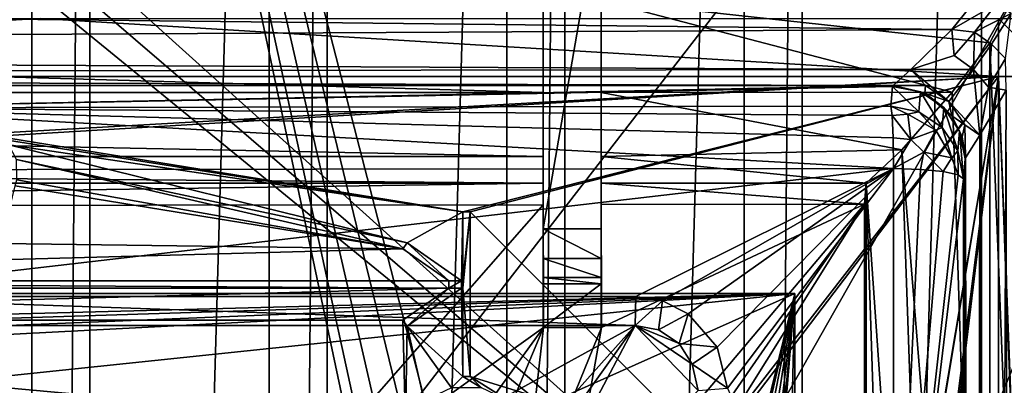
# Model space of a CAD drawing. Extents: x -3 to 104, y -79 to 161.
# Tile 161 of 203: x 61.56 to 81.92, y 90.42 to 97.97. Entities that reach past the tile are written whole.
import ezdxf

# ---------------------------------------------------------------- set-up
doc = ezdxf.new("R2010")
doc.units = 0
doc.header["$MEASUREMENT"] = 0

msp = doc.modelspace()

# ---------------------------------------------------------------- linework, layer by layer
for points in [[(61.810001, 130, -10.3), (58.099998, 0, -10.3), (58.099998, 130, -10.3)], [(61.810001, 0, -10.3), (58.099998, 0, -10.3), (61.810001, 130, -10.3)], [(61.810001, 0, -71.599998), (61.810001, 130, -71.599998), (63.009998, 130, -71.599998)], [(63.009998, 0, -71.599998), (61.810001, 0, -71.599998), (63.009998, 130, -71.599998)], [(61.810001, 130, -71.599998), (61.810001, 0, -10.3), (61.810001, 130, -10.3)], [(61.810001, 0, -71.599998), (61.810001, 0, -10.3), (61.810001, 130, -71.599998)], [(66.720001, 130, -10.3), (63.009998, 0, -10.3), (63.009998, 130, -10.3)], [(66.720001, 0, -10.3), (63.009998, 0, -10.3), (66.720001, 130, -10.3)], [(63.009998, 130, -10.3), (63.009998, 0, -71.599998), (63.009998, 130, -71.599998)], [(63.009998, 0, -10.3), (63.009998, 0, -71.599998), (63.009998, 130, -10.3)], [(66.720001, 0, -71.599998), (66.720001, 130, -71.599998), (67.919998, 130, -71.599998)], [(67.919998, 0, -71.599998), (66.720001, 0, -71.599998), (67.919998, 130, -71.599998)], [(66.720001, 130, -71.599998), (66.720001, 0, -10.3), (66.720001, 130, -10.3)], [(66.720001, 0, -71.599998), (66.720001, 0, -10.3), (66.720001, 130, -71.599998)], [(71.629997, 130, -10.3), (67.919998, 0, -10.3), (67.919998, 130, -10.3)], [(71.629997, 0, -10.3), (67.919998, 0, -10.3), (71.629997, 130, -10.3)], [(67.919998, 130, -10.3), (67.919998, 0, -71.599998), (67.919998, 130, -71.599998)], [(67.919998, 0, -10.3), (67.919998, 0, -71.599998), (67.919998, 130, -10.3)], [(71.629997, 0, -71.599998), (71.629997, 130, -71.599998), (72.830002, 130, -71.599998)], [(72.830002, 0, -71.599998), (71.629997, 0, -71.599998), (72.830002, 130, -71.599998)], [(71.629997, 130, -71.599998), (71.629997, 0, -10.3), (71.629997, 130, -10.3)], [(71.629997, 0, -71.599998), (71.629997, 0, -10.3), (71.629997, 130, -71.599998)], [(76.540001, 130, -10.3), (72.830002, 0, -10.3), (72.830002, 130, -10.3)], [(76.540001, 0, -10.3), (72.830002, 0, -10.3), (76.540001, 130, -10.3)], [(72.830002, 130, -10.3), (72.830002, 0, -71.599998), (72.830002, 130, -71.599998)], [(72.830002, 0, -10.3), (72.830002, 0, -71.599998), (72.830002, 130, -10.3)], [(76.540001, 0, -71.599998), (76.540001, 130, -71.599998), (77.739998, 130, -71.599998)], [(77.739998, 0, -71.599998), (76.540001, 0, -71.599998), (77.739998, 130, -71.599998)], [(76.540001, 130, -71.599998), (76.540001, 0, -10.3), (76.540001, 130, -10.3)], [(76.540001, 0, -71.599998), (76.540001, 0, -10.3), (76.540001, 130, -71.599998)], [(81.449997, 130, -10.3), (77.739998, 0, -10.3), (77.739998, 130, -10.3)], [(81.449997, 0, -10.3), (77.739998, 0, -10.3), (81.449997, 130, -10.3)], [(77.739998, 130, -10.3), (77.739998, 0, -71.599998), (77.739998, 130, -71.599998)], [(77.739998, 0, -10.3), (77.739998, 0, -71.599998), (77.739998, 130, -10.3)], [(81.449997, 0, -71.599998), (81.449997, 130, -71.599998), (82.650002, 130, -71.599998)], [(82.650002, 0, -71.599998), (81.449997, 0, -71.599998), (82.650002, 130, -71.599998)], [(81.449997, 130, -71.599998), (81.449997, 0, -10.3), (81.449997, 130, -10.3)], [(81.449997, 0, -71.599998), (81.449997, 0, -10.3), (81.449997, 130, -71.599998)], [(80.207298, 83.608299, 18.9), (98.300003, 129.649994, 18.9), (40.9254, 118.957001, 18.9)], [(98.300003, 129.649994, 17.299999), (74.475899, 72.517403, 17.299999), (60.471001, 126.727997, 17.299999)], [(98.300003, 129.649994, 17.299999), (75.177597, 72.179497, 17.299999), (74.475899, 72.517403, 17.299999)], [(100.300003, 129.649994, 17.299999), (75.177597, 72.179497, 17.299999), (98.300003, 129.649994, 17.299999)], [(100.300003, 129.649994, 17.299999), (75.663101, 71.570602, 17.299999), (75.177597, 72.179497, 17.299999)], [(100.300003, 129.649994, 17.299999), (75.836403, 70.811302, 17.299999), (75.663101, 71.570602, 17.299999)], [(100.300003, 129.649994, 17.299999), (100.300003, -43.349998, 17.299999), (75.836403, 70.811302, 17.299999)], [(96.816803, 83.608299, 18.9), (98.300003, 129.649994, 18.9), (80.207298, 83.608299, 18.9)], [(60.471001, 126.727997, 17.299999), (74.475899, 72.517403, 17.299999), (73.696999, 72.517403, 17.299999)], [(60.471001, 126.727997, 17.299999), (73.696999, 72.517403, 17.299999), (72.9953, 72.179497, 17.299999)], [(60.471001, 19.228001, 17.299999), (60.471001, 126.727997, 17.299999), (72.336403, 70.811302, 17.299999)], [(72.336403, 70.811302, 17.299999), (60.471001, 126.727997, 17.299999), (72.509804, 71.570602, 17.299999)], [(72.509804, 71.570602, 17.299999), (60.471001, 126.727997, 17.299999), (72.9953, 72.179497, 17.299999)], [(39.528702, 112.523003), (39.528702, 23.4326), (96.9217, 124.593002)], [(39.528702, 23.4326), (96.9217, 5.4074), (96.9217, 124.593002)], [(5.1713, 6.7213, -72.699997), (95.428703, 123.278999, -72.699997), (5.1713, 123.278999, -72.699997)], [(5.1713, 6.7213, -72.699997), (95.428703, 6.7213, -72.699997), (95.428703, 123.278999, -72.699997)], [(40.428501, 117.757004, 18.9), (80.207298, 83.608299, 18.9), (40.9254, 118.957001, 18.9)], [(39.471001, 116.879997, 18.9), (80.207298, 83.608299, 18.9), (40.428501, 117.757004, 18.9)], [(72.9953, 72.179497, 18.9), (39.471001, 116.879997, 18.9), (38.997101, 116.658997, 18.9)], [(72.9953, 72.179497, 18.9), (80.207298, 83.608299, 18.9), (39.471001, 116.879997, 18.9)], [(72.509804, 71.570602, 18.9), (38.997101, 116.658997, 18.9), (38.492001, 116.524002, 18.9)], [(72.9953, 72.179497, 18.9), (38.997101, 116.658997, 18.9), (72.509804, 71.570602, 18.9)], [(72.509804, 71.570602, 18.9), (38.492001, 116.524002, 18.9), (10.3364, 88.811302, 18.9)], [(73.586403, 100.584, 52.5), (72.386398, 93.6492, 52.5), (72.386398, 100.584, 52.5)], [(73.586403, 93.6492, 52.5), (72.386398, 93.6492, 52.5), (73.586403, 100.584, 52.5)], [(72.386398, 93.6492, 52.5), (72.386398, 98.367996, 52.924198), (72.386398, 100.584, 52.5)], [(73.586403, 93.6492, 52.5), (73.586403, 100.584, 52.5), (73.586403, 98.367996, 52.924198)], [(80.833397, 97.771896, 56.175999), (81.906601, 99.105698, 55.291801), (-1.0653, 98.672798, 55.500599)], [(81.7537, 98.3004, 55.6758), (81.906601, 99.105698, 55.291801), (80.833397, 97.771896, 56.175999)], [(-1.0509, 97.334198, 56.701099), (80.833397, 97.771896, 56.175999), (-1.0653, 98.672798, 55.500599)], [(73.586403, 98.367996, 52.924198), (82.245102, 98.698997, 52.803799), (81.618599, 97.496201, 53.355598)], [(82.245102, 98.698997, 52.803799), (82.590202, 72.711304, 52.5), (81.618599, 97.496201, 53.355598)], [(6.7864, 98.367996, 52.924198), (72.386398, 98.367996, 52.924198), (72.386398, 96.465401, 54.137001)], [(6.7864, 96.465401, 54.137001), (6.7864, 98.367996, 52.924198), (72.386398, 96.465401, 54.137001)], [(72.386398, 93.6492, 52.5), (72.386398, 96.465401, 54.137001), (72.386398, 98.367996, 52.924198)], [(73.586403, 98.367996, 52.924198), (81.618599, 97.496201, 53.355598), (80.842499, 96.476898, 54.126099)], [(73.586403, 96.465401, 54.137001), (73.586403, 98.367996, 52.924198), (80.842499, 96.476898, 54.126099)], [(73.586403, 93.6492, 52.5), (73.586403, 98.367996, 52.924198), (73.586403, 96.465401, 54.137001)], [(81.7537, 98.3004, 55.6758), (80.833397, 97.771896, 56.175999), (81.303101, 97.713699, 56.149101)], [(81.7537, 98.3004, 55.6758), (81.303101, 97.713699, 56.149101), (82.060204, 98.102699, 55.6493)], [(81.800003, 96.800003, -76.900002), (39.799999, 96.800003, -76.900002), (62, 98, -76.900002)], [(62, 98, -76.900002), (39.799999, 96.800003, -76.900002), (60.799999, 98, -76.900002)], [(81.800003, 96.800003, -76.900002), (62, 98, -76.900002), (81.800003, 98, -76.900002)], [(82.060204, 98.102699, 55.6493), (81.303101, 97.713699, 56.149101), (81.6539, 97.466698, 56.139999)], [(82.060204, 98.102699, 55.6493), (81.6539, 97.466698, 56.139999), (81.945999, 97.170601, 56.034901)], [(83, 96.800003, -76.900002), (81.800003, 98, -76.900002), (83, 98, -76.900002)], [(83, 96.800003, -76.900002), (81.800003, 96.800003, -76.900002), (81.800003, 98, -76.900002)], [(79.985001, 96.940804, 57.3965), (80.833397, 97.771896, 56.175999), (-1.0509, 97.334198, 56.701099)], [(80.883904, 97.230301, 56.7141), (80.833397, 97.771896, 56.175999), (79.985001, 96.940804, 57.3965)], [(81.303101, 97.713699, 56.149101), (80.833397, 97.771896, 56.175999), (80.883904, 97.230301, 56.7141)], [(81.303101, 97.713699, 56.149101), (80.883904, 97.230301, 56.7141), (81.283203, 96.944504, 56.720798)], [(81.303101, 97.713699, 56.149101), (81.283203, 96.944504, 56.720798), (81.6539, 97.466698, 56.139999)], [(-1.039, 96.830498, 57.684898), (79.985001, 96.940804, 57.3965), (-1.0509, 97.334198, 56.701099)], [(80.842499, 96.476898, 54.126099), (81.618599, 97.496201, 53.355598), (81.618599, 72.711304, 53.3554)], [(81.6539, 97.466698, 56.139999), (81.283203, 96.944504, 56.720798), (81.5942, 96.5784, 56.619598)], [(81.6539, 97.466698, 56.139999), (81.5942, 96.5784, 56.619598), (81.945999, 97.170601, 56.034901)], [(81.618599, 97.496201, 53.355598), (82.590202, 72.711304, 52.5), (81.618599, 72.711304, 53.3554)], [(80.883904, 97.230301, 56.7141), (79.985001, 96.940804, 57.3965), (81.283203, 96.944504, 56.720798)], [(81.945999, 97.170601, 56.034901), (81.5942, 96.5784, 56.619598), (81.957703, 96.5158, 56.130299)], [(79.6175, 96.612, 58.769699), (79.985001, 96.940804, 57.3965), (-1.039, 96.830498, 57.684898)], [(80.286003, 96.614304, 58.058498), (79.985001, 96.940804, 57.3965), (79.6175, 96.612, 58.769699)], [(81.283203, 96.944504, 56.720798), (79.985001, 96.940804, 57.3965), (80.773003, 96.284897, 58.075001)], [(80.286003, 96.614304, 58.058498), (80.773003, 96.284897, 58.075001), (79.985001, 96.940804, 57.3965)], [(81.283203, 96.944504, 56.720798), (80.773003, 96.284897, 58.075001), (81.409302, 95.583702, 57.256199)], [(81.283203, 96.944504, 56.720798), (81.409302, 95.583702, 57.256199), (81.5942, 96.5784, 56.619598)], [(-1.026, 96.612, 58.769699), (79.6175, 96.612, 58.769699), (-1.039, 96.830498, 57.684898)], [(60.7122, 95.608299, -74.699997), (39.799999, 96.800003, -74.699997), (81.800003, 96.800003, -74.699997)], [(39.799999, 96.800003, -74.699997), (81.800003, 96.800003, -76.900002), (81.800003, 96.800003, -74.699997)], [(39.799999, 96.800003, -76.900002), (81.800003, 96.800003, -76.900002), (39.799999, 96.800003, -74.699997)], [(61.073799, 95.562302, -74.699997), (60.7122, 95.608299, -74.699997), (81.800003, 96.800003, -74.699997)], [(70.724998, 94, -74.699997), (61.073799, 95.562302, -74.699997), (81.800003, 96.800003, -74.699997)], [(70.875, 94, -74.699997), (70.724998, 94, -74.699997), (81.800003, 96.800003, -74.699997)], [(81.800003, 96.800003, -74.699997), (75.800003, 89.074997, -74.699997), (70.875, 94, -74.699997)], [(81.800003, 96.800003, -74.699997), (75.800003, 88.925003, -74.699997), (75.800003, 89.074997, -74.699997)], [(81.800003, 96.800003, -74.699997), (76.598602, 65.875397, -74.699997), (75.800003, 88.925003, -74.699997)], [(81.800003, 96.800003, -74.699997), (76.626404, 65.812401, -74.699997), (76.598602, 65.875397, -74.699997)], [(81.800003, 96.800003, -74.699997), (77.3908, 62.107101, -74.699997), (76.626404, 65.812401, -74.699997)], [(81.800003, 96.800003, -74.699997), (77.401497, 61.830502, -74.699997), (77.3908, 62.107101, -74.699997)], [(81.800003, 96.800003, -74.699997), (77.407501, 60.316101, -74.699997), (77.401497, 61.830502, -74.699997)], [(81.800003, 96.800003, -74.699997), (81.800003, 33.200001, -74.699997), (77.407501, 60.316101, -74.699997)], [(83, 96.800003, -76.900002), (83, 65.599998, -76.900002), (81.800003, 96.800003, -76.900002)], [(81.800003, 33.200001, -76.900002), (81.800003, 96.800003, -76.900002), (83, 64.400002, -76.900002)], [(83, 64.400002, -76.900002), (81.800003, 96.800003, -76.900002), (83, 65.599998, -76.900002)], [(81.800003, 96.800003, -76.900002), (81.800003, 33.200001, -76.900002), (81.800003, 96.800003, -74.699997)], [(81.800003, 96.800003, -74.699997), (81.800003, 33.200001, -76.900002), (81.800003, 33.200001, -74.699997)], [(79.6175, 96.612, 58.769699), (-1.026, 96.612, 58.769699), (57.206299, 96.148697, 66.804199)], [(79.6175, 96.612, 58.769699), (57.206299, 96.148697, 66.804199), (79.609001, 96.5942, 59.078999)], [(79.609001, 96.5942, 59.078999), (57.206299, 96.148697, 66.804199), (79.574203, 96.183502, 66.201202)], [(79.609001, 96.5942, 59.078999), (79.574203, 96.183502, 66.201202), (80.148102, 96.069397, 66.197403)], [(80.182899, 96.480003, 59.075199), (79.6175, 96.612, 58.769699), (79.609001, 96.5942, 59.078999)], [(80.182899, 96.480003, 59.075199), (79.609001, 96.5942, 59.078999), (80.148102, 96.069397, 66.197403)], [(80.286003, 96.614304, 58.058498), (79.6175, 96.612, 58.769699), (80.277496, 96.456902, 58.7938)], [(80.182899, 96.480003, 59.075199), (80.277496, 96.456902, 58.7938), (79.6175, 96.612, 58.769699)], [(80.286003, 96.614304, 58.058498), (80.277496, 96.456902, 58.7938), (80.773003, 96.284897, 58.075001)], [(81.5942, 96.5784, 56.619598), (81.409302, 95.583702, 57.256199), (81.957703, 96.5158, 56.130299)], [(81.957703, 96.5158, 56.130299), (81.409302, 95.583702, 57.256199), (81.522301, -6.7478, 56.9613)], [(82.237, -8.0086, 55.735298), (81.957703, 96.5158, 56.130299), (81.522301, -6.7478, 56.9613)], [(6.7864, 96.465401, 54.137001), (72.386398, 96.465401, 54.137001), (72.386398, 95.145103, 55.966702)], [(6.7864, 95.145103, 55.966702), (6.7864, 96.465401, 54.137001), (72.386398, 95.145103, 55.966702)], [(72.386398, 93.035896, 53.1745), (72.386398, 95.145103, 55.966702), (72.386398, 96.465401, 54.137001)], [(72.386398, 93.6492, 52.5), (72.386398, 93.035896, 53.1745), (72.386398, 96.465401, 54.137001)], [(73.586403, 96.465401, 54.137001), (80.842499, 96.476898, 54.126099), (79.801003, 95.284798, 55.686298)], [(73.586403, 95.145103, 55.966702), (73.586403, 96.465401, 54.137001), (79.801003, 95.284798, 55.686298)], [(73.586403, 93.035896, 53.1745), (73.586403, 93.6492, 52.5), (73.586403, 96.465401, 54.137001)], [(73.586403, 95.145103, 55.966702), (73.586403, 93.035896, 53.1745), (73.586403, 96.465401, 54.137001)], [(79.801003, 95.284798, 55.686298), (80.842499, 96.476898, 54.126099), (81.618599, 72.711304, 53.3554)], [(80.182899, 96.480003, 59.075199), (80.148102, 96.069397, 66.197403), (80.634697, 95.744698, 66.181)], [(80.669502, 96.155403, 59.058899), (80.182899, 96.480003, 59.075199), (80.634697, 95.744698, 66.181)], [(80.669502, 96.155403, 59.058899), (80.277496, 96.456902, 58.7938), (80.182899, 96.480003, 59.075199)], [(80.669502, 96.155403, 59.058899), (80.835098, 95.983299, 58.794399), (80.277496, 96.456902, 58.7938)], [(80.773003, 96.284897, 58.075001), (80.277496, 96.456902, 58.7938), (80.835098, 95.983299, 58.794399)], [(79.628998, 94.898003, 67.598701), (57.206299, 96.148697, 66.804199), (43.787899, 94.854897, 68.343597)], [(79.574203, 96.183502, 66.201202), (57.206299, 96.148697, 66.804199), (79.5989, 95.9916, 66.852798)], [(79.6185, 95.531601, 67.352898), (57.206299, 96.148697, 66.804199), (79.628998, 94.898003, 67.598701)], [(79.5989, 95.9916, 66.852798), (57.206299, 96.148697, 66.804199), (79.6185, 95.531601, 67.352898)], [(79.926003, 96.019203, 66.705498), (80.148102, 96.069397, 66.197403), (79.574203, 96.183502, 66.201202)], [(79.926003, 96.019203, 66.705498), (79.574203, 96.183502, 66.201202), (79.5989, 95.9916, 66.852798)], [(80.669502, 96.155403, 59.058899), (80.634697, 95.744698, 66.181), (80.9599, 95.259003, 66.154602)], [(80.994698, 95.669601, 59.032398), (80.669502, 96.155403, 59.058899), (80.9599, 95.259003, 66.154602)], [(80.994698, 95.669601, 59.032398), (80.835098, 95.983299, 58.794399), (80.669502, 96.155403, 59.058899)], [(80.773003, 96.284897, 58.075001), (81.104202, 95.802498, 58.018501), (81.409302, 95.583702, 57.256199)], [(80.773003, 96.284897, 58.075001), (80.835098, 95.983299, 58.794399), (81.104202, 95.802498, 58.018501)], [(79.984802, 95.498398, 67.306999), (79.926003, 96.019203, 66.705498), (79.5989, 95.9916, 66.852798)], [(79.984802, 95.498398, 67.306999), (79.5989, 95.9916, 66.852798), (79.6185, 95.531601, 67.352898)], [(79.926003, 96.019203, 66.705498), (80.502899, 95.689796, 66.731201), (80.148102, 96.069397, 66.197403)], [(79.984802, 95.498398, 67.306999), (80.502899, 95.689796, 66.731201), (79.926003, 96.019203, 66.705498)], [(80.502899, 95.689796, 66.731201), (80.634697, 95.744698, 66.181), (80.148102, 96.069397, 66.197403)], [(80.994698, 95.669601, 59.032398), (81.048302, 95.553902, 58.7803), (80.835098, 95.983299, 58.794399)], [(81.104202, 95.802498, 58.018501), (80.835098, 95.983299, 58.794399), (81.048302, 95.553902, 58.7803)], [(79.984802, 95.498398, 67.306999), (80.254799, 95.2313, 67.335197), (80.502899, 95.689796, 66.731201)], [(80.254799, 95.2313, 67.335197), (80.836197, 95.118797, 66.8004), (80.502899, 95.689796, 66.731201)], [(80.502899, 95.689796, 66.731201), (80.836197, 95.118797, 66.8004), (80.634697, 95.744698, 66.181)], [(80.836197, 95.118797, 66.8004), (80.9599, 95.259003, 66.154602), (80.634697, 95.744698, 66.181)], [(81.104202, 95.802498, 58.018501), (81.048302, 95.553902, 58.7803), (81.115601, 95.114502, 58.758301)], [(81.104202, 95.802498, 58.018501), (81.115601, 95.114502, 58.758301), (81.409302, 95.583702, 57.256199)], [(61.216801, 95.493103, -74.699997), (61.073799, 95.562302, -74.699997), (70.724998, 94, -74.699997)], [(61.337399, 95.388603, -74.699997), (61.216801, 95.493103, -74.699997), (70.724998, 94, -74.699997)], [(79.984802, 95.498398, 67.306999), (79.6185, 95.531601, 67.352898), (79.628998, 94.898003, 67.598701)], [(79.984802, 95.498398, 67.306999), (79.628998, 94.898003, 67.598701), (80.254799, 95.2313, 67.335197)], [(80.994698, 95.669601, 59.032398), (80.9599, 95.259003, 66.154602), (81.074203, 94.685997, 66.1222)], [(81.109001, 95.096603, 59), (80.994698, 95.669601, 59.032398), (81.074203, 94.685997, 66.1222)], [(81.109001, 95.096603, 59), (81.048302, 95.553902, 58.7803), (80.994698, 95.669601, 59.032398)], [(81.109001, 95.096603, 59), (81.115601, 95.114502, 58.758301), (81.048302, 95.553902, 58.7803)], [(81.409302, 95.583702, 57.256199), (81.115601, 95.114502, 58.758301), (81.2528, -6.3077, 57.792198)], [(81.522301, -6.7478, 56.9613), (81.409302, 95.583702, 57.256199), (81.2528, -6.3077, 57.792198)], [(69.571297, 93.360397, -74.699997), (61.337399, 95.388603, -74.699997), (70.724998, 94, -74.699997)], [(69.571297, 93.360397, -74.699997), (61.498501, 95.079697, -74.699997), (61.337399, 95.388603, -74.699997)], [(73.586403, 95.145103, 55.966702), (79.801003, 95.284798, 55.686298), (79.063202, 94.595703, 58.127399)], [(79.063202, 94.595703, 58.127399), (79.801003, 95.284798, 55.686298), (80.590897, 72.711304, 54.428699)], [(79.801003, 95.284798, 55.686298), (81.618599, 72.711304, 53.3554), (80.590897, 72.711304, 54.428699)], [(6.7864, 95.145103, 55.966702), (72.386398, 95.145103, 55.966702), (72.386398, 94.594002, 58.154598)], [(6.7864, 94.594002, 58.154598), (6.7864, 95.145103, 55.966702), (72.386398, 94.594002, 58.154598)], [(69.485199, 93.237503, -74.699997), (61.498501, 95.079697, -74.699997), (69.571297, 93.360397, -74.699997)], [(69.485199, 93.237503, -74.699997), (61.504501, 94.661697, -74.699997), (61.498501, 95.079697, -74.699997)], [(72.386398, 92.511299, 55.700001), (72.386398, 94.594002, 58.154598), (72.386398, 95.145103, 55.966702)], [(72.386398, 92.511299, 54.900002), (72.386398, 92.511299, 55.700001), (72.386398, 95.145103, 55.966702)], [(72.386398, 92.645401, 53.998299), (72.386398, 92.511299, 54.900002), (72.386398, 95.145103, 55.966702)], [(72.386398, 93.035896, 53.1745), (72.386398, 92.645401, 53.998299), (72.386398, 95.145103, 55.966702)], [(73.586403, 94.594002, 58.154598), (73.586403, 95.145103, 55.966702), (79.063202, 94.595703, 58.127399)], [(73.586403, 92.645401, 53.998299), (73.586403, 93.035896, 53.1745), (73.586403, 95.145103, 55.966702)], [(73.586403, 92.511299, 54.900002), (73.586403, 92.645401, 53.998299), (73.586403, 95.145103, 55.966702)], [(73.586403, 92.511299, 55.700001), (73.586403, 92.511299, 54.900002), (73.586403, 95.145103, 55.966702)], [(73.586403, 94.594002, 58.154598), (73.586403, 92.511299, 55.700001), (73.586403, 95.145103, 55.966702)], [(80.254799, 95.2313, 67.335197), (79.628998, 94.898003, 67.598701), (80.184402, 94.879402, 67.471397)], [(80.254799, 95.2313, 67.335197), (80.184402, 94.879402, 67.471397), (80.651497, 94.832901, 67.148102)], [(80.254799, 95.2313, 67.335197), (80.651497, 94.832901, 67.148102), (80.836197, 95.118797, 66.8004)], [(80.836197, 95.118797, 66.8004), (80.651497, 94.832901, 67.148102), (80.963203, 94.765099, 66.675598)], [(80.836197, 95.118797, 66.8004), (80.963203, 94.765099, 66.675598), (80.9599, 95.259003, 66.154602)], [(80.963203, 94.765099, 66.675598), (81.074203, 94.685997, 66.1222), (80.9599, 95.259003, 66.154602)], [(81.059998, 62.8307, 69.016998), (81.109001, 95.096603, 59), (81.063599, 75.109497, 68.290901)], [(81.109001, -6.074, 59), (81.109001, 95.096603, 59), (81.059998, 62.8307, 69.016998)], [(81.063599, 75.109497, 68.290901), (81.109001, 95.096603, 59), (81.074203, 94.685997, 66.1222)], [(81.115601, 95.114502, 58.758301), (81.109001, 95.096603, 59), (81.115601, -6.0919, 58.758301)], [(81.115601, -6.0919, 58.758301), (81.109001, 95.096603, 59), (81.109001, -6.074, 59)], [(81.2528, -6.3077, 57.792198), (81.115601, 95.114502, 58.758301), (81.115601, -6.0919, 58.758301)], [(43.787899, 94.854897, 68.343597), (56.8284, 92.251999, 68.570602), (79.628998, 94.898003, 67.598701)], [(56.8284, 92.251999, 68.570602), (74.2976, 92.252098, 68.1493), (79.628998, 94.898003, 67.598701)], [(74.2976, 92.252098, 68.1493), (74.852501, 92.163803, 68.143097), (79.628998, 94.898003, 67.598701)], [(74.852501, 92.163803, 68.143097), (75.383202, 91.893799, 68.161697), (79.628998, 94.898003, 67.598701)], [(75.979698, 91.204002, 68.232803), (79.628998, 94.898003, 67.598701), (75.383202, 91.893799, 68.161697)], [(76.1922, 90.355698, 68.335503), (79.628998, 94.898003, 67.598701), (75.979698, 91.204002, 68.232803)], [(79.621902, 82.613998, 69.106903), (79.628998, 94.898003, 67.598701), (76.1922, 90.355698, 68.335503)], [(79.628998, 94.898003, 67.598701), (79.621902, 82.613998, 69.106903), (80.184402, 94.879402, 67.471397)], [(80.184402, 94.879402, 67.471397), (79.621902, 82.613998, 69.106903), (80.651497, 94.832901, 67.148102)], [(69.485199, 93.237503, -74.699997), (61.466801, 94.540398, -74.699997), (61.504501, 94.661697, -74.699997)], [(80.651497, 94.832901, 67.148102), (79.621902, 82.613998, 69.106903), (80.963203, 94.765099, 66.675598)], [(80.963203, 94.765099, 66.675598), (79.621902, 82.613998, 69.106903), (81.074203, 94.685997, 66.1222)], [(81.074203, 94.685997, 66.1222), (79.621902, 82.613998, 69.106903), (81.063599, 75.109497, 68.290901)], [(6.7864, 94.594002, 58.154598), (72.386398, 94.594002, 58.154598), (39.5867, 94.119301, 66.387604)], [(39.5867, 94.119301, 66.387604), (72.386398, 94.594002, 58.154598), (72.384598, 94.148697, 65.877502)], [(69.485199, 93.237503, -74.699997), (61.176399, 93.349098, -74.699997), (61.466801, 94.540398, -74.699997)], [(72.386398, 94.594002, 58.154598), (72.388298, 91.611298, 66.225304), (72.384598, 94.148697, 65.877502)], [(72.386398, 91.611298, 55.700001), (72.388298, 91.611298, 66.225304), (72.386398, 94.594002, 58.154598)], [(72.386398, 91.611298, 55.700001), (72.386398, 94.594002, 58.154598), (72.386398, 92.511299, 55.700001)], [(73.588303, 91.611298, 66.188103), (73.586403, 94.594002, 58.154598), (73.584503, 94.152702, 65.839798)], [(73.584503, 94.152702, 65.839798), (73.586403, 94.594002, 58.154598), (79.026398, 94.159798, 65.653801)], [(73.586403, 94.594002, 58.154598), (79.063202, 94.595703, 58.127399), (79.063103, 94.594002, 58.154598)], [(73.586403, 91.611298, 55.700001), (73.586403, 92.511299, 55.700001), (73.586403, 94.594002, 58.154598)], [(73.588303, 91.611298, 66.188103), (73.586403, 91.611298, 55.700001), (73.586403, 94.594002, 58.154598)], [(79.026398, 94.159798, 65.653801), (73.586403, 94.594002, 58.154598), (79.063103, 94.594002, 58.154598)], [(79.063103, 94.594002, 58.154598), (79.063202, 72.711304, 58.127399), (79.026398, 94.159798, 65.653801)], [(79.063202, 94.595703, 58.127399), (79.063202, 72.711304, 58.127399), (79.063103, 94.594002, 58.154598)], [(79.063202, 94.595703, 58.127399), (79.778297, 72.711304, 55.7435), (79.063202, 72.711304, 58.127399)], [(79.063202, 94.595703, 58.127399), (80.590897, 72.711304, 54.428699), (79.778297, 72.711304, 55.7435)], [(66.386398, 87.311302, 66.932404), (29.7887, 87.311302, 67.232697), (39.5867, 94.119301, 66.387604)], [(39.5867, 94.119301, 66.387604), (72.384598, 94.148697, 65.877502), (66.386398, 87.311302, 66.932404)], [(66.386398, 87.311302, 66.932404), (72.384598, 94.148697, 65.877502), (72.388298, 91.611298, 66.225304)], [(72.714104, 86.679703, 66.830803), (73.588303, 91.611298, 66.188103), (79.026398, 94.159798, 65.653801)], [(73.073898, 85.571503, 66.947098), (72.714104, 86.679703, 66.830803), (79.026398, 94.159798, 65.653801)], [(72.939003, 84.431999, 67.078003), (73.073898, 85.571503, 66.947098), (79.026398, 94.159798, 65.653801)], [(79.015297, 72.711304, 67.933098), (72.939003, 84.431999, 67.078003), (79.026398, 94.159798, 65.653801)], [(73.588303, 91.611298, 66.188103), (73.584503, 94.152702, 65.839798), (79.026398, 94.159798, 65.653801)], [(79.063202, 72.711304, 58.127399), (79.015297, 72.711304, 67.933098), (79.026398, 94.159798, 65.653801)], [(70.692902, 92.574997, -74.699997), (69.571297, 93.360397, -74.699997), (70.724998, 94, -74.699997)], [(70.724998, 92.574997, -74.699997), (70.692902, 92.574997, -74.699997), (70.724998, 94, -74.699997)], [(70.724998, 92.574997, -74.5), (70.724998, 94, -74.5), (70.875, 94, -74.5)], [(70.724998, 92.425003, -74.5), (70.724998, 92.574997, -74.5), (70.875, 94, -74.5)], [(70.875, 90.599998, -74.5), (70.724998, 92.425003, -74.5), (70.875, 94, -74.5)], [(70.724998, 94, -74.5), (70.724998, 94, -74.699997), (70.875, 94, -74.699997)], [(70.724998, 94, -74.5), (70.875, 94, -74.699997), (70.875, 94, -74.5)], [(70.724998, 94, -74.5), (70.724998, 92.574997, -74.5), (70.724998, 94, -74.699997)], [(70.724998, 94, -74.699997), (70.724998, 92.574997, -74.5), (70.724998, 92.574997, -74.699997)], [(75.800003, 89.074997, -74.699997), (70.875, 90.599998, -74.699997), (70.875, 94, -74.699997)], [(70.875, 90.599998, -74.5), (70.875, 94, -74.5), (70.875, 94, -74.699997)], [(70.875, 90.599998, -74.5), (70.875, 94, -74.699997), (70.875, 90.599998, -74.699997)], [(72.386398, 93.6492, 52.5), (73.586403, 93.6492, 52.5), (73.586403, 93.035896, 53.1745)], [(72.386398, 93.035896, 53.1745), (72.386398, 93.6492, 52.5), (73.586403, 93.035896, 53.1745)], [(69.485199, 93.237503, -74.699997), (45.168598, 92.574997, -74.699997), (61.176399, 93.349098, -74.699997)], [(70.431396, 92.574997, -74.699997), (45.168598, 92.574997, -74.699997), (69.485199, 93.237503, -74.699997)], [(69.485199, 93.237503, -74.5), (69.571297, 93.360397, -74.5), (70.431396, 92.574997, -74.5)], [(69.571297, 93.360397, -74.699997), (69.571297, 93.360397, -74.5), (69.485199, 93.237503, -74.699997)], [(69.485199, 93.237503, -74.699997), (69.571297, 93.360397, -74.5), (69.485199, 93.237503, -74.5)], [(69.485199, 93.237503, -74.5), (70.431396, 92.574997, -74.5), (70.431396, 92.574997, -74.699997)], [(69.485199, 93.237503, -74.5), (70.431396, 92.574997, -74.699997), (69.485199, 93.237503, -74.699997)], [(69.571297, 93.360397, -74.5), (70.692902, 92.574997, -74.5), (70.431396, 92.574997, -74.5)], [(70.692902, 92.574997, -74.5), (69.571297, 93.360397, -74.699997), (70.692902, 92.574997, -74.699997)], [(70.692902, 92.574997, -74.5), (69.571297, 93.360397, -74.5), (69.571297, 93.360397, -74.699997)], [(72.386398, 93.035896, 53.1745), (73.586403, 93.035896, 53.1745), (73.586403, 92.645401, 53.998299)], [(72.386398, 92.645401, 53.998299), (72.386398, 93.035896, 53.1745), (73.586403, 92.645401, 53.998299)], [(72.386398, 92.645401, 53.998299), (73.586403, 92.645401, 53.998299), (73.586403, 92.511299, 54.900002)], [(72.386398, 92.511299, 54.900002), (72.386398, 92.645401, 53.998299), (73.586403, 92.511299, 54.900002)], [(45.168598, 92.574997, -74.5), (70.431396, 92.574997, -74.5), (70.431396, 92.425003, -74.5)], [(45.168598, 92.574997, -74.5), (70.431396, 92.425003, -74.5), (45.168598, 92.425003, -74.5)], [(70.431396, 92.574997, -74.5), (45.168598, 92.574997, -74.5), (45.168598, 92.574997, -74.699997)], [(70.431396, 92.574997, -74.699997), (70.431396, 92.574997, -74.5), (45.168598, 92.574997, -74.699997)], [(45.168598, 92.425003, -74.699997), (70.431396, 92.425003, -74.699997), (46.114799, 91.762497, -74.699997)], [(45.168598, 92.425003, -74.5), (70.431396, 92.425003, -74.699997), (45.168598, 92.425003, -74.699997)], [(70.431396, 92.425003, -74.5), (70.431396, 92.425003, -74.699997), (45.168598, 92.425003, -74.5)], [(46.114799, 91.762497, -74.699997), (70.431396, 92.425003, -74.699997), (69.485199, 91.762497, -74.699997)], [(69.571297, 91.639603, -74.5), (69.485199, 91.762497, -74.5), (70.431396, 92.425003, -74.5)], [(70.431396, 92.425003, -74.699997), (69.485199, 91.762497, -74.5), (69.485199, 91.762497, -74.699997)], [(70.431396, 92.425003, -74.5), (69.485199, 91.762497, -74.5), (70.431396, 92.425003, -74.699997)], [(69.571297, 91.639603, -74.699997), (70.692902, 92.425003, -74.699997), (70.724998, 90.599998, -74.699997)], [(70.692902, 92.425003, -74.5), (69.571297, 91.639603, -74.5), (70.431396, 92.425003, -74.5)], [(69.571297, 91.639603, -74.699997), (70.692902, 92.425003, -74.5), (70.692902, 92.425003, -74.699997)], [(69.571297, 91.639603, -74.5), (70.692902, 92.425003, -74.5), (69.571297, 91.639603, -74.699997)], [(70.431396, 92.425003, -74.5), (70.692902, 92.574997, -74.5), (70.692902, 92.425003, -74.5)], [(70.431396, 92.425003, -74.5), (70.431396, 92.574997, -74.5), (70.692902, 92.574997, -74.5)], [(70.692902, 92.425003, -74.5), (70.692902, 92.574997, -74.5), (70.724998, 92.574997, -74.5)], [(70.692902, 92.425003, -74.5), (70.724998, 92.574997, -74.5), (70.724998, 92.425003, -74.5)], [(70.724998, 92.574997, -74.699997), (70.724998, 92.574997, -74.5), (70.692902, 92.574997, -74.5)], [(70.724998, 92.574997, -74.699997), (70.692902, 92.574997, -74.5), (70.692902, 92.574997, -74.699997)], [(70.724998, 92.425003, -74.699997), (70.724998, 90.599998, -74.699997), (70.692902, 92.425003, -74.699997)], [(70.724998, 92.425003, -74.5), (70.724998, 92.425003, -74.699997), (70.692902, 92.425003, -74.5)], [(70.692902, 92.425003, -74.5), (70.724998, 92.425003, -74.699997), (70.692902, 92.425003, -74.699997)], [(70.724998, 90.599998, -74.5), (70.724998, 92.425003, -74.5), (70.875, 90.599998, -74.5)], [(70.724998, 92.425003, -74.5), (70.724998, 90.599998, -74.5), (70.724998, 92.425003, -74.699997)], [(70.724998, 92.425003, -74.699997), (70.724998, 90.599998, -74.5), (70.724998, 90.599998, -74.699997)], [(73.586403, 91.611298, 55.700001), (72.386398, 91.611298, 55.700001), (73.586403, 92.511299, 55.700001)], [(73.586403, 92.511299, 55.700001), (72.386398, 91.611298, 55.700001), (72.386398, 92.511299, 55.700001)], [(72.386398, 92.511299, 55.700001), (72.386398, 92.511299, 54.900002), (73.586403, 92.511299, 54.900002)], [(72.386398, 92.511299, 55.700001), (73.586403, 92.511299, 54.900002), (73.586403, 92.511299, 55.700001)], [(4.5864, 92.311302, 55.700001), (29.7864, 87.311302, 55.700001), (77.586403, 92.311302, 55.700001)], [(8.9759, 90.517403, 54.099998), (4.5864, 92.311302, 54.099998), (77.586403, 92.311302, 54.099998)], [(4.5864, 92.311302, 54.099998), (77.586403, 92.311302, 55.700001), (77.586403, 92.311302, 54.099998)], [(4.5864, 92.311302, 55.700001), (77.586403, 92.311302, 55.700001), (4.5864, 92.311302, 54.099998)], [(9.6776, 90.179497, 54.099998), (8.9759, 90.517403, 54.099998), (77.586403, 92.311302, 54.099998)], [(77.586403, 92.311302, 54.099998), (10.1631, 89.570602, 54.099998), (9.6776, 90.179497, 54.099998)], [(77.586403, 92.311302, 54.099998), (10.3364, 88.811302, 54.099998), (10.1631, 89.570602, 54.099998)], [(72.509804, 71.570602, 54.099998), (10.3364, 88.811302, 54.099998), (77.586403, 92.311302, 54.099998)], [(29.7864, 87.311302, 55.700001), (66.386398, 87.311302, 55.700001), (77.586403, 92.311302, 55.700001)], [(74.287201, 91.653999, 67.8256), (56.8284, 92.251999, 68.570602), (56.8232, 91.6539, 68.246696)], [(74.2976, 92.252098, 68.1493), (56.8284, 92.251999, 68.570602), (74.287201, 91.653999, 67.8256)], [(74.475899, 72.517403, 55.700001), (77.586403, 92.311302, 55.700001), (66.386398, 87.311302, 55.700001)], [(72.9953, 72.179497, 54.099998), (72.509804, 71.570602, 54.099998), (77.586403, 92.311302, 54.099998)], [(73.696999, 72.517403, 54.099998), (72.9953, 72.179497, 54.099998), (77.586403, 92.311302, 54.099998)], [(74.475899, 72.517403, 54.099998), (73.696999, 72.517403, 54.099998), (77.586403, 92.311302, 54.099998)], [(74.2976, 92.252098, 68.1493), (74.287201, 91.653999, 67.8256), (74.852501, 92.163803, 68.143097)], [(74.475899, 72.517403, 55.700001), (75.177597, 72.179497, 55.700001), (77.586403, 92.311302, 55.700001)], [(75.177597, 72.179497, 54.099998), (74.475899, 72.517403, 54.099998), (77.586403, 92.311302, 54.099998)], [(75.663101, 71.570602, 55.700001), (77.586403, 92.311302, 55.700001), (75.177597, 72.179497, 55.700001)], [(77.586403, 92.311302, 54.099998), (75.663101, 71.570602, 54.099998), (75.177597, 72.179497, 54.099998)], [(75.836403, 70.811302, 55.700001), (77.586403, 92.311302, 55.700001), (75.663101, 71.570602, 55.700001)], [(77.586403, 92.311302, 54.099998), (75.836403, 70.811302, 54.099998), (75.663101, 71.570602, 54.099998)], [(77.586403, -4.1887, 55.700001), (77.586403, 92.311302, 55.700001), (75.836403, 70.811302, 55.700001)], [(77.586403, 92.311302, 54.099998), (77.586403, -4.1887, 54.099998), (75.836403, 20.8113, 54.099998)], [(77.586403, 92.311302, 54.099998), (75.836403, 20.8113, 54.099998), (75.836403, 70.811302, 54.099998)], [(77.586403, 92.311302, 54.099998), (77.586403, -4.1887, 55.700001), (77.586403, -4.1887, 54.099998)], [(77.586403, 92.311302, 55.700001), (77.586403, -4.1887, 55.700001), (77.586403, 92.311302, 54.099998)], [(74.287201, 91.653999, 67.8256), (74.766701, 91.563797, 67.819901), (74.852501, 92.163803, 68.143097)], [(74.852501, 92.163803, 68.143097), (74.766701, 91.563797, 67.819901), (75.383202, 91.893799, 68.161697)], [(74.766701, 91.563797, 67.819901), (75.193298, 91.279701, 67.843201), (75.383202, 91.893799, 68.161697)], [(75.383202, 91.893799, 68.161697), (75.193298, 91.279701, 67.843201), (75.979698, 91.204002, 68.232803)], [(29.7882, 87.311302, 68.894302), (66.386398, 87.311302, 68.594398), (39.354698, 91.653801, 68.389999)], [(39.354698, 91.653801, 68.389999), (66.386398, 87.311302, 68.594398), (56.8232, 91.6539, 68.246696)], [(46.114799, 91.762497, -74.699997), (69.485199, 91.762497, -74.699997), (69.538597, 89.607399, -74.699997)], [(46.114799, 91.762497, -74.699997), (69.538597, 89.607399, -74.699997), (69.400002, 89, -74.699997)], [(46.114799, 91.762497, -74.699997), (69.400002, 89, -74.699997), (64.264999, 85.266502, -74.699997)], [(46.114799, 91.762497, -74.699997), (64.264999, 85.266502, -74.699997), (63.0215, 85.2649, -74.699997)], [(46.114799, 91.762497, -74.699997), (63.0215, 85.2649, -74.699997), (62.244202, 85.241096, -74.699997)], [(46.114799, 91.762497, -74.699997), (62.244202, 85.241096, -74.699997), (61.9739, 85.241096, -74.699997)], [(46.114799, 91.762497, -74.699997), (61.9739, 85.241096, -74.699997), (61.600498, 85.241096, -74.699997)], [(46.114799, 91.762497, -74.699997), (61.600498, 85.241096, -74.699997), (61.3176, 85.241096, -74.699997)], [(56.8232, 91.6539, 68.246696), (66.386398, 87.311302, 68.594398), (74.287201, 91.653999, 67.8256)], [(66.386398, 87.311302, 68.594398), (70.1203, 86.990303, 68.532799), (74.287201, 91.653999, 67.8256)], [(66.386398, 87.311302, 66.932404), (72.388298, 91.611298, 66.225304), (69.7248, 87.928902, 66.770103)], [(69.571297, 91.639603, -74.699997), (69.538597, 89.607399, -74.699997), (69.485199, 91.762497, -74.699997)], [(69.485199, 91.762497, -74.5), (69.571297, 91.639603, -74.699997), (69.485199, 91.762497, -74.699997)], [(69.571297, 91.639603, -74.5), (69.571297, 91.639603, -74.699997), (69.485199, 91.762497, -74.5)], [(69.927101, 90.094597, -74.699997), (69.538597, 89.607399, -74.699997), (69.571297, 91.639603, -74.699997)], [(70.724998, 90.599998, -74.699997), (70.488503, 90.364899, -74.699997), (69.571297, 91.639603, -74.699997)], [(70.488503, 90.364899, -74.699997), (69.927101, 90.094597, -74.699997), (69.571297, 91.639603, -74.699997)], [(69.7248, 87.928902, 66.770103), (72.388298, 91.611298, 66.225304), (70.867699, 87.968102, 66.732803)], [(74.287201, 91.653999, 67.8256), (70.1203, 86.990303, 68.532799), (70.907799, 86.929398, 68.517403)], [(70.867699, 87.968102, 66.732803), (72.388298, 91.611298, 66.225304), (71.928101, 87.527802, 66.754501)], [(74.287201, 91.653999, 67.8256), (70.907799, 86.929398, 68.517403), (71.577499, 86.524498, 68.5448)], [(74.287201, 91.653999, 67.8256), (71.577499, 86.524498, 68.5448), (75.586403, 90.311302, 67.957901)], [(71.928101, 87.527802, 66.754501), (72.388298, 91.611298, 66.225304), (73.588303, 91.611298, 66.188103)], [(72.714104, 86.679703, 66.830803), (71.928101, 87.527802, 66.754501), (73.588303, 91.611298, 66.188103)], [(73.588303, 91.611298, 66.188103), (72.386398, 91.611298, 55.700001), (73.586403, 91.611298, 55.700001)], [(72.388298, 91.611298, 66.225304), (72.386398, 91.611298, 55.700001), (73.588303, 91.611298, 66.188103)], [(74.287201, 91.653999, 67.8256), (75.586403, 90.311302, 67.957901), (75.466499, 90.856697, 67.891602)], [(74.287201, 91.653999, 67.8256), (75.193298, 91.279701, 67.843201), (74.766701, 91.563797, 67.819901)], [(74.287201, 91.653999, 67.8256), (75.466499, 90.856697, 67.891602), (75.193298, 91.279701, 67.843201)], [(75.193298, 91.279701, 67.843201), (75.466499, 90.856697, 67.891602), (75.979698, 91.204002, 68.232803)], [(75.979698, 91.204002, 68.232803), (75.466499, 90.856697, 67.891602), (76.1922, 90.355698, 68.335503)], [(75.466499, 90.856697, 67.891602), (75.586403, 90.311302, 67.988503), (76.1922, 90.355698, 68.335503)], [(75.586403, 90.311302, 67.988503), (75.466499, 90.856697, 67.891602), (75.586403, 90.311302, 67.957901)], [(71.111504, 90.364899, -74.699997), (70.488503, 90.364899, -74.699997), (70.724998, 90.599998, -74.699997)], [(71.111504, 90.364899, -74.699997), (70.724998, 90.599998, -74.699997), (70.875, 90.599998, -74.699997)], [(70.724998, 90.599998, -74.699997), (70.724998, 90.599998, -74.5), (70.875, 90.599998, -74.699997)], [(70.875, 90.599998, -74.699997), (70.724998, 90.599998, -74.5), (70.875, 90.599998, -74.5)], [(71.111504, 90.364899, -74.699997), (70.875, 90.599998, -74.699997), (71.672897, 90.094597, -74.699997)], [(75.800003, 89.074997, -74.699997), (71.672897, 90.094597, -74.699997), (70.875, 90.599998, -74.699997)]]:
    msp.add_3dface(points)

doc.saveas('drawing.dxf')
